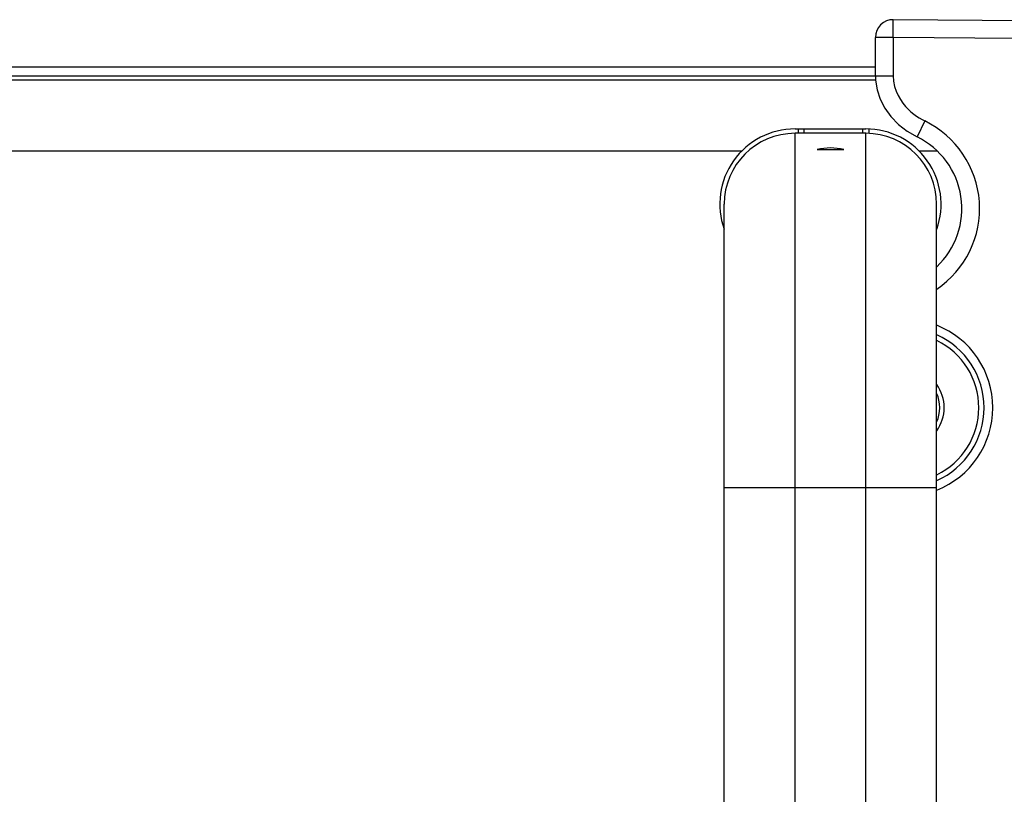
# Model space of a CAD drawing. Extents: x 0 to 420, y 0 to 297.
# Tile 18 of 124: x 146 to 158, y 80 to 89. Entities that reach past the tile are written whole.
import ezdxf

# ---------------------------------------------------------------- set-up
doc = ezdxf.new("R2010")
doc.units = 0
doc.header["$LTSCALE"] = 23.1
doc.layers.get('0').update_dxf_attribs({"linetype": 'CONTINUOUS'})
doc.layers.add('AXES', color=7, linetype='CONTINUOUS')

msp = doc.modelspace()

# ---------------------------------------------------------------- linework, layer by layer
at = {"color": 7, "linetype": 'CONTINUOUS'}
for p, q in [((156.26263, 88.908066), (156.264376, 89.108059)), ((173.781457, 88.955189), (156.264376, 89.108059)), ((156.26263, 88.908066), (156.06263, 88.908066)), ((156.06263, 88.4742), (156.06263, 88.908066)), ((157.648271, 88.895974), (156.26263, 88.908066)), ((156.26263, 88.908066), (156.262631, 88.474166)), ((91.916895, 88.574375), (156.06263, 88.574375)), ((91.916892, 88.474375), (156.062635, 88.474375)), ((156.06263, 88.474168), (156.144843, 88.474347)), ((156.062635, 88.424375), (91.916892, 88.424375)), ((156.621164, 87.963444), (156.533635, 87.783612)), ((155.154763, 87.874375), (155.954763, 87.874375)), ((155.954763, 87.824375), (155.154763, 87.824375)), ((155.154763, 75.624375), (155.154763, 87.824375)), ((155.954763, 75.624375), (155.954763, 87.824375)), ((154.552683, 87.624375), (113.889763, 87.624375)), ((156.761244, 87.624375), (156.556842, 87.624375)), ((154.354763, 76.424375), (154.354763, 87.024375)), ((156.754763, 76.424375), (156.754763, 87.024375)), ((154.354763, 83.824375), (156.754763, 83.824375))]:
    msp.add_line(p, q, dxfattribs=at)
at = {"color": 2, "linetype": 'CONTINUOUS'}
for p, q in [((155.259763, 87.824375), (155.259763, 87.874375)), ((155.919763, 87.824375), (155.919763, 87.874375))]:
    msp.add_line(p, q, dxfattribs=at)
at = {"color": 7, "linetype": 'CONTINUOUS'}
for points in [[(156.264376, 89.108059), (156.225732, 89.104633), (156.187965, 89.093606), (156.152794, 89.075207), (156.121929, 89.050204), (156.096506, 89.019434), (156.077845, 88.984582), (156.06651, 88.947271), (156.06263, 88.908066)], [(156.062635, 88.4742), (156.06458, 88.424268), (156.081753, 88.317023), (156.116688, 88.210942), (156.169143, 88.10858), (156.238115, 88.012671), (156.322609, 87.925214), (156.421075, 87.848473), (156.533706, 87.78358)], [(156.144843, 88.474347), (156.18095, 88.474381), (156.220793, 88.474314), (156.262631, 88.474169)], [(156.262631, 88.474166), (156.267747, 88.411666), (156.278852, 88.353444), (156.296601, 88.299413), (156.319023, 88.249837), (156.344579, 88.205106), (156.37263, 88.164751), (156.402129, 88.128565), (156.432762, 88.096161), (156.463918, 88.067183), (156.495445, 88.041335), (156.526997, 88.018284), (156.558543, 87.997792), (156.589913, 87.979469), (156.621164, 87.963444)]]:
    msp.add_lwpolyline(points, dxfattribs=at)
for centre, radius, start, end in [((156.139763, 86.974375), 1.1, 303.999254, 64.046804), ((155.154763, 87.024375), 0.85, 90, 199.564284), ((155.154763, 87.024375), 0.8, 90, 180), ((155.954763, 87.024375), 0.85, 340.437303, 90), ((155.954763, 87.024375), 0.8, 0, 90), ((156.139763, 86.974375), 0.9, 313.128425, 64.046818), ((156.389763, 84.724375), 1, 291.449115, 68.550862), ((156.389763, 84.724375), 0.900784, 293.971221, 66.028777), ((156.389763, 84.724375), 0.841255, 295.748713, 64.251319), ((156.389763, 84.724375), 0.45, 324.420123, 35.579877)]:
    msp.add_arc(centre, radius, start, end, dxfattribs=at)
at = {"color": 2, "linetype": 'CONTINUOUS'}
msp.add_arc((156.389763, 84.724375), 0.4, 335.880944, 24.119056, dxfattribs=at)
at = {"layer": 'AXES', "color": 7, "linetype": 'CONTINUOUS'}
for p, q in [((155.189763, 87.874375), (155.189763, 87.824375)), ((155.989763, 87.872025), (155.989763, 87.824375)), ((155.403468, 87.640132), (155.706057, 87.640132))]:
    msp.add_line(p, q, dxfattribs=at)
msp.add_arc((155.554763, 87.024375), 0.634071, 76.195623, 103.804377, dxfattribs=at)

doc.saveas('drawing.dxf')
